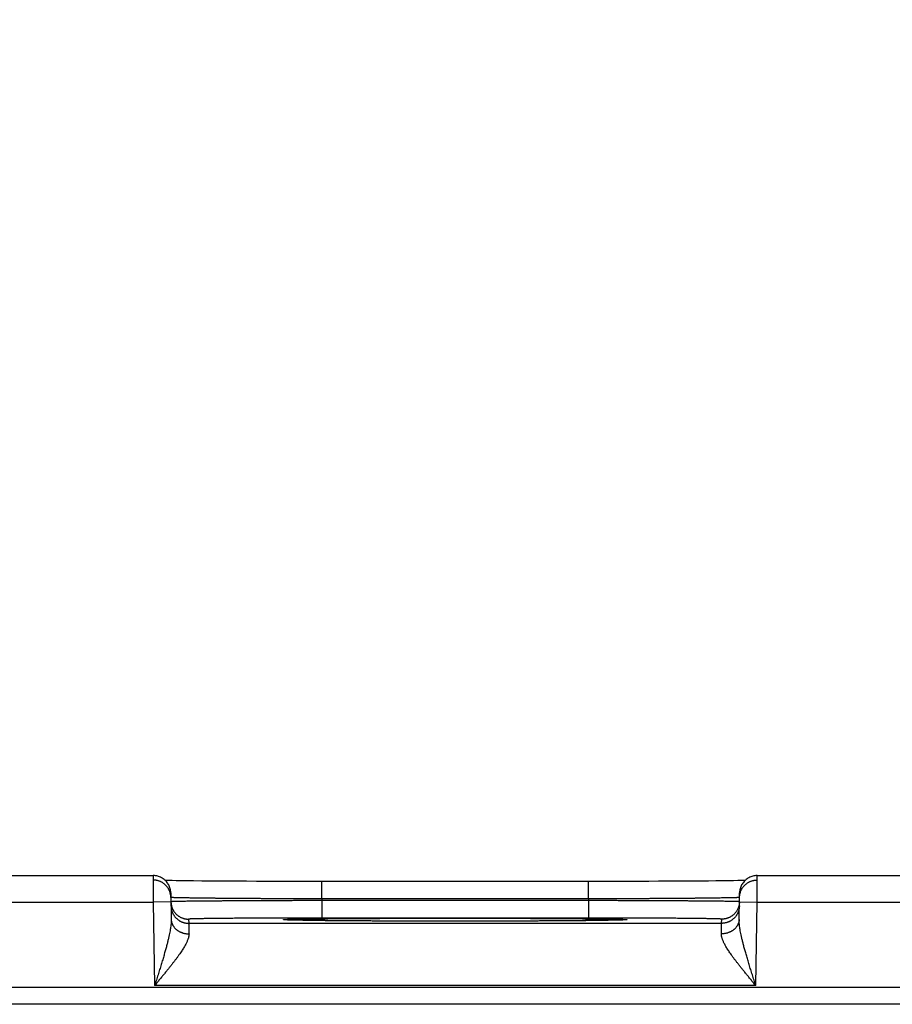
# Model space of a CAD drawing. Header units: inches. Extents: x 0 to 34, y 0 to 22.
# Tile 99 of 112: x 22.1 to 23.1, y 17.3 to 18.4. Entities that reach past the tile are written whole.
import ezdxf

# ---------------------------------------------------------------- set-up
doc = ezdxf.new("R2010")
doc.units = ezdxf.units.IN
doc.header["$LTSCALE"] = 1.87
doc.header["$MEASUREMENT"] = 0
doc.layers.get('0').update_dxf_attribs({"linetype": 'CONTINUOUS'})
doc.layers.add('DIMENSIONS', color=7, linetype='CONTINUOUS')
doc.styles.get("Standard").update_dxf_attribs({"font": 'txt', "width": 0.8})
doc.dimstyles.new('DIMSTYLE_1', dxfattribs={"dimtxt": 0.125, "dimasz": 0.18, "dimexe": 0.18, "dimexo": 0.0625, "dimgap": 0.09, "dimtad": 0, "dimtih": 1, "dimtoh": 1, "dimdec": 3, "dimzin": 4, "dimdsep": 46, "dimtxsty": 'STANDARD', "dimblk": '_FILLED', "dimblk1": '_FILLED', "dimblk2": '_FILLED', "dimcen": 0.09, "dimadec": 0, "dimazin": 0, "dimtp": 0.01, "dimtm": 0.01, "dimtfac": 1, "dimtdec": 3, "dimtofl": 0, "dimtmove": 0, "dimatfit": 3, "dimldrblk": '_FILLED', "dimfxl": 1, "dimtolj": 1, "dimtzin": 4, "dimarcsym": 0})

# ---------------------------------------------------------------- blocks, each defined once
blk = doc.blocks.new('_FILLED')
at = {"color": 0, "linetype": 'BYBLOCK'}
blk.add_solid([(0, 0), (-1, 0.1736), (-1, -0.1736)], dxfattribs=at)
blk = doc.blocks.new('*D7')
at = {"layer": 'DIMENSIONS', "color": 2, "linetype": 'CONTINUOUS'}
for p, q in [((18.8644, 15.9096), (18.8644, 19.0499)), ((25.3644, 15.9179), (25.3644, 19.0499)), ((18.8644, 18.9249), (21.2911, 18.9249)), ((25.3644, 18.9249), (22.7411, 18.9249))]:
    blk.add_line(p, q, dxfattribs=at)
at = {"layer": 'DIMENSIONS', "color": 2, "linetype": 'CONTINUOUS', "xscale": 0.18, "yscale": 0.18, "zscale": 0.18, "rotation": 180}
blk.add_blockref('_FILLED', (18.8644, 18.9249), dxfattribs=at)
at = {"layer": 'DIMENSIONS', "color": 2, "linetype": 'CONTINUOUS', "xscale": 0.18, "yscale": 0.18, "zscale": 0.18}
blk.add_blockref('_FILLED', (25.3644, 18.9249), dxfattribs=at)
at = {"layer": 'DIMENSIONS', "color": 2, "linetype": 'CONTINUOUS', "width": 0.8}
for s, p in [('[', (21.9786, 18.8624)), (']', (22.5786, 18.8624)), ('6.500', (21.3536, 18.8624)), ('165.1', (22.0786, 18.8624))]:
    blk.add_text(s, height=0.125, dxfattribs=at).set_placement(p)

msp = doc.modelspace()

# ---------------------------------------------------------------- linework, layer by layer
at = {"color": 7, "linetype": 'CONTINUOUS'}
for p, q in [((21.9809, 17.4249), (22.23, 17.4249)), ((22.2469, 17.4192), (22.2439, 17.4192)), ((22.2517, 17.4191), (22.2469, 17.4192)), ((22.2561, 17.419), (22.2517, 17.4191)), ((22.2614, 17.419), (22.2561, 17.419)), ((22.2678, 17.4189), (22.2614, 17.419)), ((22.2757, 17.4188), (22.2678, 17.4189)), ((22.285, 17.4187), (22.2757, 17.4188)), ((22.2957, 17.4186), (22.285, 17.4187)), ((22.3041, 17.4186), (22.2957, 17.4186)), ((22.3136, 17.4185), (22.3041, 17.4186)), ((22.3242, 17.4184), (22.3136, 17.4185)), ((22.3353, 17.4184), (22.3242, 17.4184)), ((22.3467, 17.4183), (22.3353, 17.4184)), ((22.3585, 17.4183), (22.3467, 17.4183)), ((22.3705, 17.4183), (22.3585, 17.4183)), ((22.3828, 17.4182), (22.3705, 17.4183)), ((22.3952, 17.4182), (22.3828, 17.4182)), ((22.4077, 17.4182), (22.3952, 17.4182)), ((22.42, 17.4182), (22.4077, 17.4182)), ((22.42, 17.3986), (22.42, 17.4182)), ((22.7269, 17.4182), (22.42, 17.4182)), ((22.7208, 17.3986), (22.7208, 17.4182)), ((22.7396, 17.4182), (22.7269, 17.4182)), ((22.7521, 17.4182), (22.7396, 17.4182)), ((22.7645, 17.4183), (22.7521, 17.4182)), ((22.7768, 17.4183), (22.7645, 17.4183)), ((22.7888, 17.4183), (22.7768, 17.4183)), ((22.7997, 17.4184), (22.7888, 17.4183)), ((22.8133, 17.4184), (22.7997, 17.4184)), ((22.8248, 17.4185), (22.8133, 17.4184)), ((22.8347, 17.4185), (22.8248, 17.4185)), ((22.8461, 17.4186), (22.8347, 17.4185)), ((22.8558, 17.4187), (22.8461, 17.4186)), ((22.8641, 17.4188), (22.8558, 17.4187)), ((22.8713, 17.4189), (22.8641, 17.4188)), ((22.8774, 17.4189), (22.8713, 17.4189)), ((22.8839, 17.419), (22.8774, 17.4189)), ((22.8891, 17.4191), (22.8839, 17.419)), ((22.8933, 17.4192), (22.8891, 17.4191)), ((22.897, 17.4192), (22.8933, 17.4192)), ((22.9109, 17.4249), (23.16, 17.4249)), ((22.25, 17.4052), (22.2505, 17.3755)), ((22.8904, 17.3755), (22.8909, 17.4052)), ((21.9808, 17.3949), (22.2301, 17.3949)), ((22.2501, 17.3952), (22.2301, 17.3949)), ((22.2301, 17.3949), (22.2318, 17.301)), ((22.42, 17.3986), (22.4201, 17.3966)), ((22.7208, 17.3986), (22.42, 17.3986)), ((22.4201, 17.3966), (22.4201, 17.377)), ((22.7208, 17.3966), (22.4201, 17.3966)), ((22.7208, 17.3986), (22.7208, 17.3966)), ((22.7208, 17.3966), (22.7208, 17.377)), ((22.8908, 17.3952), (22.9108, 17.3949)), ((22.9091, 17.301), (22.9108, 17.3949)), ((22.9108, 17.3949), (23.1601, 17.3949)), ((22.2701, 17.3757), (22.2702, 17.371)), ((22.379, 17.3749), (22.379, 17.3749)), ((22.3793, 17.3749), (22.3791, 17.3749)), ((22.3795, 17.3749), (22.3793, 17.3749)), ((22.3798, 17.3749), (22.3795, 17.3749)), ((22.3801, 17.3748), (22.3798, 17.3749)), ((22.3806, 17.3748), (22.3801, 17.3748)), ((22.3813, 17.3748), (22.3806, 17.3748)), ((22.3822, 17.3747), (22.3813, 17.3748)), ((22.3838, 17.3747), (22.3822, 17.3747)), ((22.3857, 17.3746), (22.3838, 17.3747)), ((22.3882, 17.3746), (22.3857, 17.3746)), ((22.3912, 17.3745), (22.3882, 17.3746)), ((22.3949, 17.3744), (22.3912, 17.3745)), ((22.3995, 17.3743), (22.3949, 17.3744)), ((22.4053, 17.3743), (22.3995, 17.3743)), ((22.4106, 17.3742), (22.4053, 17.3743)), ((22.4167, 17.3741), (22.4106, 17.3742)), ((22.424, 17.374), (22.4167, 17.3741)), ((22.7208, 17.377), (22.4201, 17.377)), ((22.4326, 17.3739), (22.424, 17.374)), ((22.4435, 17.3739), (22.4326, 17.3739)), ((22.4522, 17.3738), (22.4435, 17.3739)), ((22.4622, 17.3737), (22.4522, 17.3738)), ((22.4731, 17.3737), (22.4622, 17.3737)), ((22.4843, 17.3736), (22.4731, 17.3737)), ((22.496, 17.3736), (22.4843, 17.3736)), ((22.5079, 17.3735), (22.496, 17.3736)), ((22.5201, 17.3735), (22.5079, 17.3735)), ((22.5326, 17.3735), (22.5201, 17.3735)), ((22.5452, 17.3735), (22.5326, 17.3735)), ((22.5579, 17.3734), (22.5452, 17.3735)), ((22.5704, 17.3734), (22.5579, 17.3734)), ((22.583, 17.3734), (22.5704, 17.3734)), ((22.5957, 17.3735), (22.583, 17.3734)), ((22.6083, 17.3735), (22.5957, 17.3735)), ((22.6208, 17.3735), (22.6083, 17.3735)), ((22.633, 17.3735), (22.6208, 17.3735)), ((22.6449, 17.3736), (22.633, 17.3735)), ((22.6565, 17.3736), (22.6449, 17.3736)), ((22.6678, 17.3737), (22.6565, 17.3736)), ((22.6787, 17.3737), (22.6678, 17.3737)), ((22.6886, 17.3738), (22.6787, 17.3737)), ((22.7004, 17.3739), (22.6886, 17.3738)), ((22.7098, 17.374), (22.7004, 17.3739)), ((22.7177, 17.374), (22.7098, 17.374)), ((22.7244, 17.3741), (22.7177, 17.374)), ((22.7318, 17.3742), (22.7244, 17.3741)), ((22.738, 17.3743), (22.7318, 17.3742)), ((22.743, 17.3744), (22.738, 17.3743)), ((22.7471, 17.3744), (22.743, 17.3744)), ((22.7504, 17.3745), (22.7471, 17.3744)), ((22.7537, 17.3746), (22.7504, 17.3745)), ((22.756, 17.3747), (22.7537, 17.3746)), ((22.7578, 17.3747), (22.756, 17.3747)), ((22.759, 17.3748), (22.7578, 17.3747)), ((22.76, 17.3748), (22.759, 17.3748)), ((22.7606, 17.3748), (22.76, 17.3748)), ((22.761, 17.3749), (22.7606, 17.3748)), ((22.7613, 17.3749), (22.761, 17.3749)), ((22.7615, 17.3749), (22.7613, 17.3749)), ((22.7617, 17.3749), (22.7615, 17.3749)), ((22.7618, 17.3749), (22.7617, 17.3749)), ((22.7619, 17.3749), (22.7618, 17.3749)), ((22.7619, 17.3749), (22.7619, 17.3749)), ((22.7619, 17.3749), (22.7619, 17.3749)), ((22.8707, 17.371), (22.8708, 17.3757)), ((22.8707, 17.371), (22.2702, 17.371)), ((25.8091, 17.2988), (18.4188, 17.2988)), ((22.9091, 17.301), (22.2318, 17.301)), ((25.8091, 17.2798), (18.4188, 17.2798))]:
    msp.add_line(p, q, dxfattribs=at)
for points in [[(22.25, 17.4052), (22.2499, 17.4064), (22.2498, 17.4076), (22.2496, 17.4087), (22.2493, 17.4099), (22.249, 17.411), (22.2486, 17.4121), (22.2482, 17.4132), (22.2476, 17.4142), (22.2471, 17.4152), (22.2464, 17.4162), (22.2457, 17.4172), (22.245, 17.4181), (22.2442, 17.4189), (22.2433, 17.4197), (22.2425, 17.4205), (22.2415, 17.4212), (22.2405, 17.4219), (22.2395, 17.4224), (22.2385, 17.423), (22.2374, 17.4234), (22.2363, 17.4238), (22.2352, 17.4242), (22.2341, 17.4245), (22.2329, 17.4247), (22.2317, 17.4248), (22.2306, 17.4249), (22.23, 17.4249)], [(22.9109, 17.4249), (22.9103, 17.4249), (22.9092, 17.4248), (22.908, 17.4247), (22.9068, 17.4245), (22.9057, 17.4242), (22.9046, 17.4238), (22.9035, 17.4234), (22.9024, 17.423), (22.9014, 17.4224), (22.9003, 17.4219), (22.8994, 17.4212), (22.8984, 17.4205), (22.8975, 17.4197), (22.8967, 17.4189), (22.8959, 17.4181), (22.8952, 17.4172), (22.8945, 17.4162), (22.8938, 17.4152), (22.8932, 17.4142), (22.8927, 17.4132), (22.8923, 17.4121), (22.8919, 17.411), (22.8916, 17.4099), (22.8913, 17.4087), (22.8911, 17.4076), (22.891, 17.4064), (22.8909, 17.4052)], [(22.3791, 17.3749), (22.379, 17.3749), (22.379, 17.3749)]]:
    msp.add_lwpolyline(points, dxfattribs=at)
for points, knots in [([(22.23, 17.4249), (22.23, 17.4249), (22.23, 17.4248), (22.23, 17.4247), (22.23, 17.4245), (22.23, 17.4243), (22.23, 17.4239), (22.23, 17.4235), (22.23, 17.4229), (22.23, 17.4223), (22.23, 17.4217), (22.23, 17.4209), (22.23, 17.4201), (22.23, 17.4192), (22.23, 17.4183), (22.23, 17.4173), (22.23, 17.4162), (22.23, 17.415), (22.23, 17.4138), (22.23, 17.4126), (22.23, 17.4113), (22.23, 17.4099), (22.2301, 17.4086), (22.2301, 17.4071), (22.2301, 17.4057), (22.2301, 17.4042), (22.2301, 17.4027), (22.2301, 17.4011), (22.2301, 17.3996), (22.2301, 17.398), (22.2301, 17.3965), (22.2301, 17.3954), (22.2301, 17.3949)], [0, 0, 0, 0, 0.000641, 0.004341, 0.010803, 0.020009, 0.031929, 0.046531, 0.063777, 0.08362, 0.105992, 0.130826, 0.158056, 0.187616, 0.219444, 0.253465, 0.289567, 0.327633, 0.367566, 0.409267, 0.45261, 0.497455, 0.543681, 0.591179, 0.639812, 0.689418, 0.739852, 0.790996, 0.842726, 0.894901, 0.947374, 1, 1, 1, 1]), ([(22.25, 17.4003), (22.25, 17.4007), (22.25, 17.4014), (22.2499, 17.4025), (22.2497, 17.4036), (22.2494, 17.4048), (22.2491, 17.4059), (22.2488, 17.407), (22.2483, 17.408), (22.2478, 17.4091), (22.2473, 17.4101), (22.2466, 17.411), (22.246, 17.412), (22.2453, 17.4129), (22.2445, 17.4137), (22.2437, 17.4145), (22.2428, 17.4153), (22.2419, 17.416), (22.2409, 17.4167), (22.24, 17.4173), (22.2389, 17.4178), (22.2379, 17.4183), (22.2368, 17.4187), (22.2357, 17.4191), (22.2346, 17.4193), (22.2335, 17.4196), (22.2323, 17.4197), (22.2312, 17.4198), (22.2304, 17.4199), (22.23, 17.4199)], [0, 0, 0, 0, 0.034076, 0.071226, 0.108376, 0.145526, 0.182676, 0.219826, 0.256976, 0.294126, 0.331277, 0.368427, 0.405578, 0.442728, 0.479879, 0.51703, 0.554181, 0.591332, 0.628483, 0.665634, 0.702786, 0.739937, 0.777089, 0.814241, 0.851392, 0.888544, 0.925696, 0.962848, 1, 1, 1, 1]), ([(22.8909, 17.4003), (22.8909, 17.4007), (22.8909, 17.4014), (22.891, 17.4025), (22.8912, 17.4036), (22.8914, 17.4048), (22.8918, 17.4059), (22.8921, 17.407), (22.8926, 17.408), (22.8931, 17.4091), (22.8936, 17.4101), (22.8942, 17.411), (22.8949, 17.412), (22.8956, 17.4129), (22.8964, 17.4137), (22.8972, 17.4145), (22.8981, 17.4153), (22.899, 17.416), (22.9, 17.4167), (22.9009, 17.4173), (22.902, 17.4178), (22.903, 17.4183), (22.9041, 17.4187), (22.9052, 17.4191), (22.9063, 17.4193), (22.9074, 17.4196), (22.9085, 17.4197), (22.9097, 17.4198), (22.9105, 17.4199), (22.9108, 17.4199)], [0, 0, 0, 0, 0.033932, 0.071088, 0.108243, 0.145399, 0.182555, 0.21971, 0.256866, 0.294022, 0.331178, 0.368334, 0.40549, 0.442646, 0.479802, 0.516958, 0.554115, 0.591272, 0.628428, 0.665585, 0.702742, 0.739899, 0.777056, 0.814213, 0.851371, 0.888528, 0.925685, 0.962843, 1, 1, 1, 1]), ([(22.9108, 17.3949), (22.9108, 17.3954), (22.9108, 17.3965), (22.9108, 17.398), (22.9108, 17.3996), (22.9108, 17.4011), (22.9108, 17.4027), (22.9108, 17.4042), (22.9108, 17.4057), (22.9108, 17.4071), (22.9108, 17.4086), (22.9108, 17.4099), (22.9109, 17.4113), (22.9109, 17.4126), (22.9109, 17.4138), (22.9109, 17.415), (22.9109, 17.4162), (22.9109, 17.4173), (22.9109, 17.4183), (22.9109, 17.4192), (22.9109, 17.4201), (22.9109, 17.4209), (22.9109, 17.4217), (22.9109, 17.4223), (22.9109, 17.4229), (22.9109, 17.4235), (22.9109, 17.4239), (22.9109, 17.4243), (22.9109, 17.4245), (22.9109, 17.4247), (22.9109, 17.4248), (22.9109, 17.4249), (22.9109, 17.4249)], [0, 0, 0, 0, 0.052626, 0.105099, 0.157274, 0.209004, 0.260148, 0.310582, 0.360188, 0.408821, 0.456319, 0.502545, 0.54739, 0.590733, 0.632434, 0.672367, 0.710433, 0.746535, 0.780556, 0.812384, 0.841944, 0.869174, 0.894008, 0.91638, 0.936223, 0.953469, 0.968071, 0.979991, 0.989197, 0.995659, 0.999359, 1, 1, 1, 1]), ([(22.42, 17.3986), (22.4181, 17.3986), (22.4142, 17.3986), (22.4084, 17.3986), (22.4027, 17.3986), (22.3969, 17.3986), (22.3912, 17.3986), (22.3855, 17.3987), (22.3798, 17.3987), (22.3742, 17.3987), (22.3686, 17.3987), (22.3631, 17.3987), (22.3577, 17.3988), (22.3523, 17.3988), (22.347, 17.3988), (22.3418, 17.3989), (22.3367, 17.3989), (22.3317, 17.3989), (22.3268, 17.399), (22.322, 17.399), (22.3174, 17.399), (22.3128, 17.3991), (22.3084, 17.3991), (22.3041, 17.3991), (22.2999, 17.3992), (22.2959, 17.3992), (22.292, 17.3993), (22.2882, 17.3993), (22.2847, 17.3994), (22.2812, 17.3994), (22.278, 17.3994), (22.2749, 17.3995), (22.2719, 17.3995), (22.2692, 17.3996), (22.2666, 17.3996), (22.2642, 17.3997), (22.262, 17.3997), (22.2599, 17.3998), (22.2581, 17.3998), (22.2564, 17.3998), (22.2549, 17.3999), (22.2537, 17.3999), (22.2526, 17.4), (22.2517, 17.4), (22.251, 17.4001), (22.2505, 17.4001), (22.2503, 17.4002), (22.2501, 17.4002)], [0, 0, 0, 0, 0.034176, 0.068309, 0.102358, 0.136287, 0.170057, 0.203629, 0.236961, 0.270017, 0.302758, 0.335147, 0.36714, 0.398699, 0.429788, 0.460377, 0.49043, 0.51991, 0.548779, 0.577008, 0.604564, 0.631417, 0.657533, 0.682881, 0.707432, 0.731159, 0.754036, 0.776038, 0.797138, 0.817309, 0.836528, 0.854773, 0.872024, 0.888261, 0.903462, 0.91761, 0.93069, 0.942688, 0.953588, 0.963377, 0.972042, 0.979574, 0.985964, 0.991207, 0.995295, 0.998225, 1, 1, 1, 1]), ([(22.2501, 17.3952), (22.2501, 17.3949), (22.2502, 17.3941), (22.2503, 17.393), (22.2505, 17.3919), (22.2507, 17.3908), (22.251, 17.3897), (22.2514, 17.3886), (22.2519, 17.3875), (22.2524, 17.3865), (22.2529, 17.3855), (22.2535, 17.3845), (22.2542, 17.3836), (22.2549, 17.3827), (22.2557, 17.3818), (22.2565, 17.381), (22.2574, 17.3802), (22.2583, 17.3795), (22.2592, 17.3789), (22.2602, 17.3783), (22.2612, 17.3777), (22.2623, 17.3773), (22.2634, 17.3768), (22.2644, 17.3765), (22.2656, 17.3762), (22.2667, 17.376), (22.2678, 17.3758), (22.269, 17.3757), (22.2697, 17.3757), (22.2701, 17.3757)], [0, 0, 0, 0, 0.034394, 0.071532, 0.10867, 0.145808, 0.182946, 0.220084, 0.257223, 0.294361, 0.331499, 0.368637, 0.405776, 0.442914, 0.480053, 0.517192, 0.55433, 0.591469, 0.628608, 0.665747, 0.702886, 0.740025, 0.777164, 0.814303, 0.851443, 0.888582, 0.925721, 0.962861, 1, 1, 1, 1]), ([(22.4201, 17.3966), (22.4181, 17.3966), (22.4143, 17.3966), (22.4085, 17.3966), (22.4027, 17.3966), (22.3969, 17.3966), (22.3912, 17.3966), (22.3855, 17.3965), (22.3798, 17.3965), (22.3742, 17.3965), (22.3687, 17.3965), (22.3632, 17.3965), (22.3577, 17.3964), (22.3524, 17.3964), (22.3471, 17.3964), (22.3419, 17.3964), (22.3368, 17.3963), (22.3318, 17.3963), (22.3269, 17.3963), (22.3221, 17.3963), (22.3174, 17.3962), (22.3129, 17.3962), (22.3084, 17.3962), (22.3041, 17.3961), (22.3, 17.3961), (22.2959, 17.3961), (22.292, 17.396), (22.2883, 17.396), (22.2847, 17.396), (22.2813, 17.3959), (22.278, 17.3959), (22.2749, 17.3959), (22.272, 17.3958), (22.2692, 17.3958), (22.2667, 17.3958), (22.2643, 17.3957), (22.262, 17.3957), (22.26, 17.3957), (22.2582, 17.3956), (22.2565, 17.3956), (22.255, 17.3956), (22.2537, 17.3955), (22.2527, 17.3955), (22.2518, 17.3955), (22.2511, 17.3954), (22.2506, 17.3954), (22.2504, 17.3954), (22.2502, 17.3954)], [0, 0, 0, 0, 0.034185, 0.068322, 0.102374, 0.136301, 0.170067, 0.203635, 0.236968, 0.270025, 0.302769, 0.335161, 0.367158, 0.398722, 0.429814, 0.460405, 0.49046, 0.519943, 0.548817, 0.577049, 0.60461, 0.631467, 0.657587, 0.682938, 0.707492, 0.731222, 0.754102, 0.776107, 0.797209, 0.817383, 0.836603, 0.85485, 0.872102, 0.888338, 0.903537, 0.917684, 0.930763, 0.94276, 0.953657, 0.963441, 0.972101, 0.979627, 0.98601, 0.991243, 0.995322, 0.998241, 1, 1, 1, 1]), ([(22.8907, 17.4002), (22.8906, 17.4002), (22.8904, 17.4001), (22.8899, 17.4001), (22.8892, 17.4), (22.8883, 17.4), (22.8872, 17.3999), (22.8859, 17.3999), (22.8845, 17.3998), (22.8828, 17.3998), (22.881, 17.3998), (22.8789, 17.3997), (22.8767, 17.3997), (22.8743, 17.3996), (22.8717, 17.3996), (22.869, 17.3995), (22.866, 17.3995), (22.8629, 17.3994), (22.8597, 17.3994), (22.8562, 17.3994), (22.8527, 17.3993), (22.8489, 17.3993), (22.845, 17.3992), (22.841, 17.3992), (22.8368, 17.3991), (22.8325, 17.3991), (22.8281, 17.3991), (22.8235, 17.399), (22.8189, 17.399), (22.8141, 17.399), (22.8092, 17.3989), (22.8042, 17.3989), (22.799, 17.3989), (22.7939, 17.3988), (22.7886, 17.3988), (22.7832, 17.3988), (22.7778, 17.3987), (22.7723, 17.3987), (22.7667, 17.3987), (22.7611, 17.3987), (22.7554, 17.3987), (22.7497, 17.3986), (22.744, 17.3986), (22.7382, 17.3986), (22.7324, 17.3986), (22.7267, 17.3986), (22.7228, 17.3986), (22.7208, 17.3986)], [0, 0, 0, 0, 0.001775, 0.004705, 0.008793, 0.014034, 0.020425, 0.027956, 0.03662, 0.046407, 0.057306, 0.069302, 0.08238, 0.096526, 0.111724, 0.127958, 0.145207, 0.163449, 0.182664, 0.202831, 0.223928, 0.245927, 0.268803, 0.292528, 0.317078, 0.342424, 0.36854, 0.395395, 0.422954, 0.451185, 0.480056, 0.509538, 0.539594, 0.570186, 0.601278, 0.632839, 0.664835, 0.697227, 0.729971, 0.763028, 0.796363, 0.829937, 0.863709, 0.89764, 0.931692, 0.965825, 1, 1, 1, 1]), ([(22.8907, 17.3954), (22.8905, 17.3954), (22.8903, 17.3954), (22.8898, 17.3954), (22.8891, 17.3955), (22.8882, 17.3955), (22.8871, 17.3955), (22.8859, 17.3956), (22.8844, 17.3956), (22.8827, 17.3956), (22.8809, 17.3957), (22.8789, 17.3957), (22.8766, 17.3957), (22.8742, 17.3958), (22.8716, 17.3958), (22.8689, 17.3958), (22.866, 17.3959), (22.8629, 17.3959), (22.8596, 17.3959), (22.8562, 17.396), (22.8526, 17.396), (22.8489, 17.396), (22.845, 17.3961), (22.8409, 17.3961), (22.8368, 17.3961), (22.8325, 17.3962), (22.828, 17.3962), (22.8235, 17.3962), (22.8188, 17.3963), (22.814, 17.3963), (22.8091, 17.3963), (22.8041, 17.3963), (22.799, 17.3964), (22.7938, 17.3964), (22.7885, 17.3964), (22.7832, 17.3964), (22.7777, 17.3965), (22.7722, 17.3965), (22.7667, 17.3965), (22.7611, 17.3965), (22.7554, 17.3965), (22.7497, 17.3966), (22.744, 17.3966), (22.7382, 17.3966), (22.7324, 17.3966), (22.7266, 17.3966), (22.7227, 17.3966), (22.7208, 17.3966)], [0, 0, 0, 0, 0.001759, 0.004678, 0.008756, 0.013989, 0.020371, 0.027896, 0.036555, 0.046339, 0.057235, 0.069229, 0.082307, 0.096452, 0.11165, 0.127883, 0.145133, 0.163377, 0.182595, 0.202765, 0.223864, 0.245867, 0.268746, 0.292475, 0.317028, 0.342378, 0.368498, 0.395356, 0.422919, 0.451153, 0.480029, 0.509514, 0.539571, 0.570164, 0.601259, 0.632824, 0.664824, 0.697217, 0.729963, 0.763023, 0.796357, 0.829928, 0.863696, 0.897625, 0.931678, 0.965816, 1, 1, 1, 1]), ([(22.8908, 17.3952), (22.8908, 17.3949), (22.8907, 17.3941), (22.8906, 17.393), (22.8904, 17.3919), (22.8902, 17.3908), (22.8899, 17.3897), (22.8895, 17.3886), (22.889, 17.3875), (22.8885, 17.3865), (22.888, 17.3855), (22.8874, 17.3845), (22.8867, 17.3836), (22.886, 17.3827), (22.8852, 17.3818), (22.8844, 17.381), (22.8835, 17.3802), (22.8826, 17.3795), (22.8817, 17.3789), (22.8807, 17.3783), (22.8797, 17.3777), (22.8786, 17.3773), (22.8775, 17.3768), (22.8764, 17.3765), (22.8753, 17.3762), (22.8742, 17.376), (22.8731, 17.3758), (22.8719, 17.3757), (22.8711, 17.3757), (22.8708, 17.3757)], [0, 0, 0, 0, 0.034394, 0.071532, 0.10867, 0.145808, 0.182946, 0.220084, 0.257223, 0.294361, 0.331499, 0.368637, 0.405776, 0.442914, 0.480053, 0.517191, 0.55433, 0.591469, 0.628608, 0.665747, 0.702886, 0.740025, 0.777164, 0.814303, 0.851443, 0.888582, 0.925721, 0.962861, 1, 1, 1, 1]), ([(22.2502, 17.3906), (22.2502, 17.3903), (22.2503, 17.3895), (22.2504, 17.3883), (22.2506, 17.3872), (22.2508, 17.3861), (22.2511, 17.385), (22.2515, 17.3839), (22.2519, 17.3828), (22.2524, 17.3818), (22.253, 17.3808), (22.2536, 17.3798), (22.2543, 17.3789), (22.255, 17.378), (22.2558, 17.3771), (22.2566, 17.3763), (22.2575, 17.3756), (22.2584, 17.3749), (22.2593, 17.3742), (22.2603, 17.3736), (22.2613, 17.3731), (22.2624, 17.3726), (22.2634, 17.3722), (22.2645, 17.3718), (22.2656, 17.3715), (22.2668, 17.3713), (22.2679, 17.3711), (22.2691, 17.371), (22.2698, 17.371), (22.2702, 17.371)], [0, 0, 0, 0, 0.037036, 0.074073, 0.111109, 0.148146, 0.185182, 0.222218, 0.259255, 0.296292, 0.333328, 0.370365, 0.407402, 0.444439, 0.481476, 0.518513, 0.55555, 0.592587, 0.629624, 0.666662, 0.703699, 0.740736, 0.777774, 0.814812, 0.851849, 0.888887, 0.925925, 0.962962, 1, 1, 1, 1]), ([(22.8907, 17.3906), (22.8907, 17.3903), (22.8906, 17.3895), (22.8905, 17.3883), (22.8903, 17.3872), (22.8901, 17.3861), (22.8898, 17.385), (22.8894, 17.3839), (22.889, 17.3828), (22.8885, 17.3818), (22.8879, 17.3808), (22.8873, 17.3798), (22.8866, 17.3789), (22.8859, 17.378), (22.8851, 17.3771), (22.8843, 17.3763), (22.8834, 17.3756), (22.8825, 17.3749), (22.8816, 17.3742), (22.8806, 17.3736), (22.8796, 17.3731), (22.8785, 17.3726), (22.8775, 17.3722), (22.8764, 17.3718), (22.8752, 17.3715), (22.8741, 17.3713), (22.873, 17.3711), (22.8718, 17.371), (22.8711, 17.371), (22.8707, 17.371)], [0, 0, 0, 0, 0.037036, 0.074073, 0.111109, 0.148146, 0.185182, 0.222218, 0.259255, 0.296292, 0.333328, 0.370365, 0.407402, 0.444439, 0.481476, 0.518513, 0.55555, 0.592587, 0.629624, 0.666662, 0.703699, 0.740736, 0.777774, 0.814812, 0.851849, 0.888887, 0.925925, 0.962962, 1, 1, 1, 1]), ([(22.2505, 17.3755), (22.2505, 17.3749), (22.2505, 17.3738), (22.2504, 17.3719), (22.2502, 17.3699), (22.25, 17.3676), (22.2496, 17.3652), (22.2492, 17.3624), (22.2486, 17.3594), (22.2479, 17.3562), (22.247, 17.3526), (22.2461, 17.3487), (22.245, 17.3445), (22.2437, 17.3399), (22.2423, 17.3351), (22.2408, 17.3299), (22.2392, 17.3245), (22.2374, 17.3188), (22.2356, 17.313), (22.2337, 17.307), (22.2324, 17.303), (22.2318, 17.301)], [0, 0, 0, 0, 0.021607, 0.04545, 0.071829, 0.101043, 0.133409, 0.169229, 0.208763, 0.252275, 0.299988, 0.352112, 0.408756, 0.469966, 0.53563, 0.605543, 0.679319, 0.756437, 0.836125, 0.91757, 1, 1, 1, 1]), ([(22.2505, 17.3755), (22.2505, 17.3752), (22.2505, 17.3745), (22.2506, 17.3736), (22.2508, 17.3726), (22.2511, 17.3717), (22.2514, 17.3708), (22.2517, 17.3699), (22.2522, 17.369), (22.2527, 17.3681), (22.2532, 17.3673), (22.2539, 17.3665), (22.2545, 17.3657), (22.2553, 17.3649), (22.256, 17.3642), (22.2568, 17.3636), (22.2577, 17.3629), (22.2586, 17.3624), (22.2596, 17.3618), (22.2606, 17.3613), (22.2616, 17.3609), (22.2626, 17.3605), (22.2637, 17.3601), (22.2648, 17.3598), (22.2659, 17.3596), (22.267, 17.3594), (22.2682, 17.3593), (22.2693, 17.3592), (22.2701, 17.3592), (22.2705, 17.3592)], [0, 0, 0, 0, 0.033592, 0.067234, 0.100974, 0.134859, 0.168934, 0.203241, 0.237817, 0.272694, 0.307901, 0.343461, 0.379392, 0.415706, 0.452411, 0.489508, 0.526993, 0.564859, 0.603092, 0.641674, 0.680584, 0.719796, 0.759282, 0.79901, 0.838945, 0.87905, 0.919288, 0.959618, 1, 1, 1, 1]), ([(22.4201, 17.377), (22.4183, 17.377), (22.4148, 17.377), (22.4096, 17.377), (22.4044, 17.377), (22.3992, 17.377), (22.394, 17.377), (22.3889, 17.377), (22.3838, 17.3769), (22.3788, 17.3769), (22.3737, 17.3769), (22.3688, 17.3769), (22.3639, 17.3769), (22.3591, 17.3769), (22.3544, 17.3768), (22.3497, 17.3768), (22.3451, 17.3768), (22.3406, 17.3768), (22.3363, 17.3768), (22.332, 17.3767), (22.3278, 17.3767), (22.3237, 17.3767), (22.3198, 17.3766), (22.3159, 17.3766), (22.3123, 17.3766), (22.3087, 17.3765), (22.3053, 17.3765), (22.302, 17.3765), (22.2988, 17.3764), (22.2958, 17.3764), (22.293, 17.3764), (22.2903, 17.3763), (22.2877, 17.3763), (22.2854, 17.3762), (22.2831, 17.3762), (22.2811, 17.3762), (22.2792, 17.3761), (22.2775, 17.3761), (22.276, 17.376), (22.2746, 17.376), (22.2735, 17.3759), (22.2725, 17.3759), (22.2716, 17.3759), (22.271, 17.3758), (22.2705, 17.3758), (22.2703, 17.3757), (22.2701, 17.3757), (22.2701, 17.3757)], [0, 0, 0, 0, 0.034938, 0.069822, 0.104609, 0.139256, 0.17372, 0.207965, 0.241959, 0.275665, 0.309042, 0.342047, 0.374635, 0.40676, 0.438383, 0.469471, 0.499988, 0.529897, 0.55916, 0.587742, 0.615608, 0.642725, 0.669059, 0.694578, 0.71925, 0.743045, 0.765938, 0.787899, 0.808901, 0.828917, 0.847922, 0.865896, 0.882816, 0.89866, 0.913408, 0.927046, 0.939559, 0.950929, 0.961138, 0.970173, 0.978025, 0.984687, 0.990153, 0.994415, 0.997469, 0.999319, 1, 1, 1, 1]), ([(22.3789, 17.3749), (22.3786, 17.3749), (22.3781, 17.3749), (22.3774, 17.375), (22.3771, 17.3751), (22.3768, 17.375), (22.3768, 17.3752), (22.3771, 17.3752), (22.3774, 17.3753), (22.3781, 17.3753), (22.3789, 17.3754), (22.38, 17.3754), (22.3813, 17.3755), (22.3827, 17.3756), (22.3844, 17.3756), (22.3863, 17.3757), (22.3884, 17.3757), (22.3907, 17.3758), (22.3931, 17.3758), (22.3958, 17.3759), (22.3987, 17.3759), (22.4017, 17.376), (22.4049, 17.376), (22.4084, 17.3761), (22.4119, 17.3761), (22.4157, 17.3762), (22.4196, 17.3762), (22.4237, 17.3762), (22.428, 17.3763), (22.4324, 17.3763), (22.437, 17.3764), (22.4417, 17.3764), (22.4465, 17.3764), (22.4515, 17.3765), (22.4567, 17.3765), (22.4619, 17.3765), (22.4673, 17.3766), (22.4727, 17.3766), (22.4783, 17.3766), (22.484, 17.3766), (22.4898, 17.3767), (22.4956, 17.3767), (22.5016, 17.3767), (22.5076, 17.3767), (22.5137, 17.3767), (22.5198, 17.3768), (22.526, 17.3768), (22.5323, 17.3768), (22.5386, 17.3768), (22.5449, 17.3768), (22.5513, 17.3768), (22.5577, 17.3768), (22.5641, 17.3768), (22.5683, 17.3768), (22.5704, 17.3768)], [0, 0, 0, 0, 0.004322, 0.007573, 0.009753, 0.010873, 0.011158, 0.012278, 0.01446, 0.017712, 0.022035, 0.027425, 0.03388, 0.041391, 0.049949, 0.059544, 0.070168, 0.081809, 0.094455, 0.108091, 0.122701, 0.13827, 0.154782, 0.17222, 0.190563, 0.20979, 0.229881, 0.250814, 0.272567, 0.295119, 0.318441, 0.342506, 0.367288, 0.392765, 0.418914, 0.445697, 0.473077, 0.501025, 0.529515, 0.558518, 0.588003, 0.617939, 0.648291, 0.679027, 0.710116, 0.741522, 0.773213, 0.805158, 0.837322, 0.869671, 0.902159, 0.93474, 0.967369, 1, 1, 1, 1]), ([(22.5704, 17.3734), (22.5683, 17.3734), (22.5641, 17.3734), (22.5577, 17.3734), (22.5513, 17.3735), (22.5449, 17.3735), (22.5386, 17.3735), (22.5323, 17.3735), (22.526, 17.3735), (22.5198, 17.3735), (22.5137, 17.3735), (22.5076, 17.3735), (22.5016, 17.3736), (22.4956, 17.3736), (22.4898, 17.3736), (22.484, 17.3736), (22.4783, 17.3736), (22.4727, 17.3737), (22.4673, 17.3737), (22.4619, 17.3737), (22.4567, 17.3738), (22.4515, 17.3738), (22.4465, 17.3738), (22.4417, 17.3739), (22.437, 17.3739), (22.4324, 17.3739), (22.428, 17.374), (22.4237, 17.374), (22.4196, 17.3741), (22.4157, 17.3741), (22.4119, 17.3742), (22.4084, 17.3742), (22.4049, 17.3743), (22.4017, 17.3743), (22.3987, 17.3744), (22.3958, 17.3744), (22.3931, 17.3745), (22.3906, 17.3745), (22.3884, 17.3746), (22.3863, 17.3746), (22.3844, 17.3747), (22.3827, 17.3747), (22.3813, 17.3748), (22.38, 17.3748), (22.3793, 17.3749), (22.379, 17.3749)], [0, 0, 0, 0, 0.033386, 0.066769, 0.100102, 0.133339, 0.166432, 0.199337, 0.232017, 0.264437, 0.296565, 0.328368, 0.359813, 0.390865, 0.421493, 0.45166, 0.481332, 0.510475, 0.539063, 0.567073, 0.594473, 0.62122, 0.647281, 0.672633, 0.697253, 0.721111, 0.744179, 0.766433, 0.787848, 0.808401, 0.828069, 0.846833, 0.864671, 0.881564, 0.897491, 0.912435, 0.926383, 0.939319, 0.951229, 0.962097, 0.971912, 0.980665, 0.988347, 0.99495, 1, 1, 1, 1]), ([(22.5704, 17.3768), (22.5726, 17.3768), (22.5768, 17.3768), (22.5832, 17.3768), (22.5896, 17.3768), (22.596, 17.3768), (22.6023, 17.3768), (22.6086, 17.3768), (22.6149, 17.3768), (22.6211, 17.3768), (22.6272, 17.3767), (22.6333, 17.3767), (22.6393, 17.3767), (22.6453, 17.3767), (22.6511, 17.3767), (22.6569, 17.3766), (22.6626, 17.3766), (22.6682, 17.3766), (22.6736, 17.3766), (22.679, 17.3765), (22.6842, 17.3765), (22.6894, 17.3765), (22.6943, 17.3764), (22.6992, 17.3764), (22.7039, 17.3764), (22.7085, 17.3763), (22.7129, 17.3763), (22.7172, 17.3762), (22.7213, 17.3762), (22.7252, 17.3762), (22.729, 17.3761), (22.7325, 17.3761), (22.736, 17.376), (22.7392, 17.376), (22.7422, 17.3759), (22.7451, 17.3759), (22.7478, 17.3758), (22.7502, 17.3758), (22.7525, 17.3757), (22.7546, 17.3757), (22.7565, 17.3756), (22.7582, 17.3756), (22.7596, 17.3755), (22.7609, 17.3754), (22.7619, 17.3754), (22.7628, 17.3753), (22.7634, 17.3753), (22.7638, 17.3752), (22.7641, 17.3752), (22.7641, 17.375), (22.7638, 17.3751), (22.7634, 17.375), (22.7628, 17.3749), (22.7623, 17.3749), (22.762, 17.3749)], [0, 0, 0, 0, 0.032635, 0.065268, 0.097851, 0.130341, 0.16269, 0.194855, 0.226799, 0.258491, 0.289896, 0.320984, 0.351721, 0.382076, 0.412015, 0.441504, 0.470508, 0.498996, 0.526941, 0.554322, 0.581105, 0.60725, 0.632725, 0.657508, 0.681573, 0.704895, 0.727444, 0.749198, 0.770131, 0.790221, 0.809447, 0.827789, 0.845226, 0.861739, 0.877307, 0.891916, 0.90555, 0.918195, 0.929837, 0.94046, 0.950054, 0.95861, 0.96612, 0.972575, 0.977965, 0.982287, 0.985538, 0.987719, 0.988838, 0.989123, 0.990243, 0.992425, 0.995677, 1, 1, 1, 1]), ([(22.7619, 17.3749), (22.7616, 17.3749), (22.7609, 17.3748), (22.7596, 17.3748), (22.7582, 17.3747), (22.7565, 17.3747), (22.7546, 17.3746), (22.7525, 17.3746), (22.7502, 17.3745), (22.7478, 17.3745), (22.7451, 17.3744), (22.7422, 17.3744), (22.7392, 17.3743), (22.736, 17.3743), (22.7325, 17.3742), (22.7289, 17.3742), (22.7252, 17.3741), (22.7212, 17.3741), (22.7171, 17.374), (22.7129, 17.374), (22.7085, 17.3739), (22.7039, 17.3739), (22.6992, 17.3739), (22.6943, 17.3738), (22.6894, 17.3738), (22.6842, 17.3738), (22.679, 17.3737), (22.6736, 17.3737), (22.6682, 17.3737), (22.6626, 17.3736), (22.6569, 17.3736), (22.6511, 17.3736), (22.6453, 17.3736), (22.6393, 17.3736), (22.6333, 17.3735), (22.6272, 17.3735), (22.6211, 17.3735), (22.6149, 17.3735), (22.6086, 17.3735), (22.6023, 17.3735), (22.596, 17.3735), (22.5896, 17.3735), (22.5832, 17.3734), (22.5768, 17.3734), (22.5726, 17.3734), (22.5704, 17.3734)], [0, 0, 0, 0, 0.005071, 0.011674, 0.019357, 0.028112, 0.037928, 0.048796, 0.060705, 0.073642, 0.087591, 0.102536, 0.118463, 0.135355, 0.153194, 0.171959, 0.191628, 0.212181, 0.233594, 0.255848, 0.278918, 0.302777, 0.327394, 0.352746, 0.378809, 0.405559, 0.432958, 0.460967, 0.489557, 0.518702, 0.548372, 0.578534, 0.609157, 0.640207, 0.67165, 0.703453, 0.735581, 0.768001, 0.80068, 0.833584, 0.866676, 0.89991, 0.93324, 0.966619, 1, 1, 1, 1]), ([(22.8708, 17.3757), (22.8708, 17.3757), (22.8706, 17.3757), (22.8704, 17.3758), (22.8699, 17.3758), (22.8693, 17.3759), (22.8684, 17.3759), (22.8674, 17.3759), (22.8663, 17.376), (22.8649, 17.376), (22.8634, 17.3761), (22.8617, 17.3761), (22.8598, 17.3762), (22.8577, 17.3762), (22.8555, 17.3762), (22.8532, 17.3763), (22.8506, 17.3763), (22.8479, 17.3764), (22.8451, 17.3764), (22.8421, 17.3764), (22.8389, 17.3765), (22.8356, 17.3765), (22.8322, 17.3765), (22.8286, 17.3766), (22.8249, 17.3766), (22.8211, 17.3766), (22.8172, 17.3767), (22.8131, 17.3767), (22.8089, 17.3767), (22.8046, 17.3768), (22.8003, 17.3768), (22.7958, 17.3768), (22.7912, 17.3768), (22.7865, 17.3768), (22.7818, 17.3769), (22.777, 17.3769), (22.7721, 17.3769), (22.7671, 17.3769), (22.7621, 17.3769), (22.7571, 17.3769), (22.752, 17.377), (22.7469, 17.377), (22.7417, 17.377), (22.7365, 17.377), (22.7313, 17.377), (22.726, 17.377), (22.7226, 17.377), (22.7208, 17.377)], [0, 0, 0, 0, 0.000681, 0.002532, 0.005586, 0.009848, 0.015314, 0.021977, 0.029829, 0.038864, 0.049073, 0.060443, 0.072956, 0.086595, 0.101343, 0.117187, 0.134107, 0.152081, 0.171086, 0.191101, 0.212103, 0.234064, 0.256956, 0.280752, 0.305424, 0.330943, 0.357277, 0.384394, 0.412261, 0.440844, 0.470107, 0.500017, 0.530535, 0.561624, 0.593247, 0.625371, 0.657958, 0.690964, 0.724342, 0.758049, 0.792043, 0.826288, 0.860752, 0.895399, 0.930186, 0.965069, 1, 1, 1, 1]), ([(22.8904, 17.3755), (22.8904, 17.3752), (22.8904, 17.3745), (22.8903, 17.3736), (22.8901, 17.3726), (22.8898, 17.3717), (22.8895, 17.3708), (22.8891, 17.3699), (22.8887, 17.369), (22.8882, 17.3681), (22.8876, 17.3673), (22.887, 17.3665), (22.8864, 17.3657), (22.8856, 17.3649), (22.8849, 17.3642), (22.884, 17.3636), (22.8832, 17.3629), (22.8823, 17.3624), (22.8813, 17.3618), (22.8803, 17.3613), (22.8793, 17.3609), (22.8783, 17.3605), (22.8772, 17.3601), (22.8761, 17.3598), (22.875, 17.3596), (22.8739, 17.3594), (22.8727, 17.3593), (22.8716, 17.3592), (22.8708, 17.3592), (22.8704, 17.3592)], [0, 0, 0, 0, 0.033591, 0.067233, 0.100972, 0.134857, 0.168932, 0.203239, 0.237814, 0.27269, 0.307897, 0.343457, 0.379388, 0.415702, 0.452407, 0.489504, 0.526989, 0.564855, 0.603088, 0.64167, 0.680581, 0.719793, 0.75928, 0.799008, 0.838943, 0.879049, 0.919287, 0.959618, 1, 1, 1, 1]), ([(22.9091, 17.301), (22.9085, 17.303), (22.9072, 17.307), (22.9053, 17.313), (22.9035, 17.3188), (22.9017, 17.3245), (22.9001, 17.3299), (22.8986, 17.3351), (22.8972, 17.3399), (22.8959, 17.3445), (22.8948, 17.3487), (22.8938, 17.3526), (22.893, 17.3562), (22.8923, 17.3594), (22.8917, 17.3624), (22.8913, 17.3652), (22.8909, 17.3676), (22.8907, 17.3699), (22.8905, 17.3719), (22.8904, 17.3738), (22.8904, 17.3749), (22.8904, 17.3755)], [0, 0, 0, 0, 0.08243, 0.163875, 0.243563, 0.320681, 0.394457, 0.46437, 0.530035, 0.591244, 0.647888, 0.700013, 0.747725, 0.791237, 0.830771, 0.866592, 0.898957, 0.928172, 0.954551, 0.978393, 1, 1, 1, 1]), ([(22.2702, 17.371), (22.2702, 17.371), (22.2702, 17.3709), (22.2702, 17.3707), (22.2702, 17.3703), (22.2702, 17.3699), (22.2702, 17.3693), (22.2703, 17.3687), (22.2703, 17.3679), (22.2703, 17.3669), (22.2703, 17.3659), (22.2703, 17.3648), (22.2704, 17.3635), (22.2704, 17.3622), (22.2704, 17.3607), (22.2705, 17.3597), (22.2705, 17.3592)], [0, 0, 0, 0, 0.007236, 0.024644, 0.052201, 0.089863, 0.13757, 0.195244, 0.262784, 0.340076, 0.426986, 0.523364, 0.629046, 0.743852, 0.86758, 1, 1, 1, 1]), ([(22.8704, 17.3592), (22.8704, 17.3597), (22.8705, 17.3607), (22.8705, 17.3622), (22.8705, 17.3635), (22.8705, 17.3648), (22.8706, 17.3659), (22.8706, 17.3669), (22.8706, 17.3679), (22.8706, 17.3687), (22.8706, 17.3693), (22.8707, 17.3699), (22.8707, 17.3703), (22.8707, 17.3707), (22.8707, 17.3709), (22.8707, 17.371), (22.8707, 17.371)], [0, 0, 0, 0, 0.132421, 0.256146, 0.370948, 0.476627, 0.573004, 0.659912, 0.737205, 0.804747, 0.862422, 0.910132, 0.947796, 0.975354, 0.992764, 1, 1, 1, 1]), ([(22.2705, 17.3592), (22.2705, 17.3589), (22.2705, 17.3582), (22.2704, 17.3572), (22.2702, 17.3562), (22.2699, 17.3551), (22.2696, 17.3538), (22.2691, 17.3526), (22.2686, 17.3512), (22.2679, 17.3497), (22.2672, 17.3482), (22.2663, 17.3465), (22.2653, 17.3448), (22.2642, 17.3429), (22.2629, 17.3409), (22.2615, 17.3388), (22.26, 17.3365), (22.2583, 17.3341), (22.2565, 17.3316), (22.2545, 17.329), (22.2524, 17.3263), (22.2502, 17.3234), (22.2478, 17.3204), (22.2453, 17.3174), (22.2427, 17.3142), (22.2401, 17.311), (22.2373, 17.3077), (22.2346, 17.3043), (22.2327, 17.3021), (22.2318, 17.301)], [0, 0, 0, 0, 0.013236, 0.027352, 0.042505, 0.058846, 0.076525, 0.09569, 0.116482, 0.139034, 0.16349, 0.189989, 0.218657, 0.249614, 0.282978, 0.318846, 0.35729, 0.398371, 0.442119, 0.488511, 0.537504, 0.589001, 0.642842, 0.698842, 0.756713, 0.816111, 0.876686, 0.938097, 1, 1, 1, 1]), ([(22.9091, 17.301), (22.9082, 17.3021), (22.9063, 17.3043), (22.9035, 17.3077), (22.9008, 17.311), (22.8982, 17.3142), (22.8956, 17.3174), (22.8931, 17.3204), (22.8907, 17.3234), (22.8885, 17.3263), (22.8864, 17.329), (22.8844, 17.3316), (22.8826, 17.3341), (22.8809, 17.3365), (22.8794, 17.3388), (22.878, 17.3409), (22.8767, 17.3429), (22.8756, 17.3448), (22.8746, 17.3465), (22.8737, 17.3482), (22.873, 17.3497), (22.8723, 17.3512), (22.8718, 17.3526), (22.8713, 17.3538), (22.871, 17.3551), (22.8707, 17.3562), (22.8705, 17.3572), (22.8704, 17.3582), (22.8704, 17.3589), (22.8704, 17.3592)], [0, 0, 0, 0, 0.061903, 0.123314, 0.183889, 0.243287, 0.301158, 0.357157, 0.410999, 0.462496, 0.511489, 0.55788, 0.601629, 0.64271, 0.681154, 0.717022, 0.750385, 0.781342, 0.810011, 0.83651, 0.860966, 0.883518, 0.90431, 0.923475, 0.941154, 0.957495, 0.972648, 0.986764, 1, 1, 1, 1])]:
    msp.add_open_spline(points, degree=3, knots=knots, dxfattribs=at)
for points in [[(22.2501, 17.4002), (22.2501, 17.4002), (22.25, 17.4002), (22.25, 17.4002)], [(22.2502, 17.3954), (22.2502, 17.3954), (22.2501, 17.3954), (22.2501, 17.3953)], [(22.2501, 17.3953), (22.2501, 17.3953), (22.2501, 17.3953), (22.2501, 17.3952)], [(22.8908, 17.4002), (22.8908, 17.4002), (22.8908, 17.4002), (22.8907, 17.4002)], [(22.8908, 17.3953), (22.8908, 17.3954), (22.8907, 17.3954), (22.8907, 17.3954)], [(22.8908, 17.3953), (22.8908, 17.3953), (22.8908, 17.3953), (22.8908, 17.3952)], [(22.379, 17.3749), (22.3789, 17.3749), (22.3789, 17.3749), (22.3789, 17.3749)], [(22.762, 17.3749), (22.762, 17.3749), (22.762, 17.3749), (22.7619, 17.3749)]]:
    msp.add_open_spline(points, degree=3, dxfattribs=at)

# ---------------------------------------------------------------- dimensions: what is measured, and where the dimension line sits
at = {"layer": 'DIMENSIONS', "color": 2, "linetype": 'CONTINUOUS'}
dim = msp.add_linear_dim(base=(18.8644, 18.9249), p1=(25.3644, 15.9179), p2=(18.8644, 15.9096), angle=180, dimstyle='DIMSTYLE_1', dxfattribs=at)
dim.commit()
dim.dimension.update_dxf_attribs({"geometry": '*D7', "text_midpoint": (22.0161, 18.9249), "dimtype": 160})

doc.saveas('drawing.dxf')
